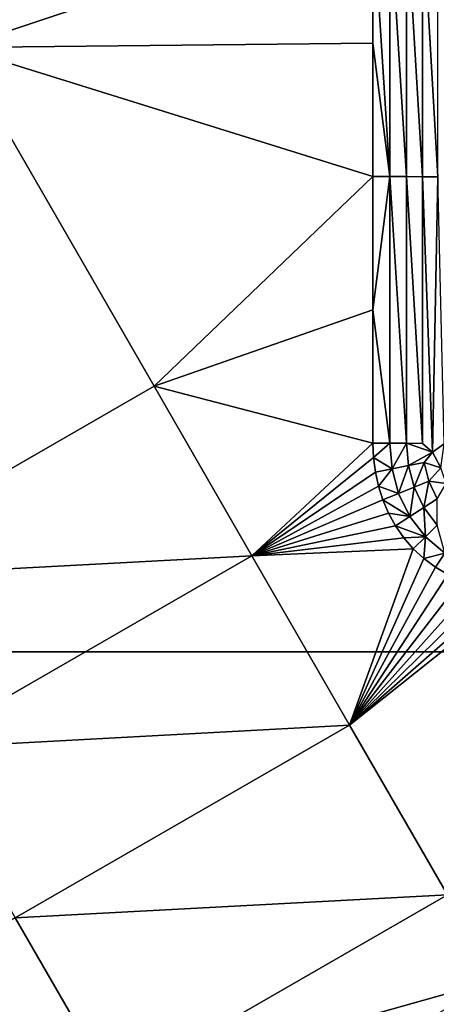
# Model space of a CAD drawing. Header units: inches. Extents: x -23.7 to 23.7, y -7.1 to 20.5.
# Tile 37 of 71: x -2.8 to -1.8, y 2.5 to 4.8. Entities that reach past the tile are written whole.
import ezdxf

# ---------------------------------------------------------------- set-up
doc = ezdxf.new("R2010")
doc.units = ezdxf.units.IN
doc.layers.get('0').update_dxf_attribs({"true_color": 0xc2ced6})

msp = doc.modelspace()

# ---------------------------------------------------------------- linework, layer by layer
for points in [[(-1.7915, 6.6625), (-1.7915, 3.3084), (-5.3744, 3.3084), (-1.7915, 6.6625)], [(-2.3761, 5.5174), (-2.9165, 4.6898), (-1.969, 5.0049), (-2.3761, 5.5174)], [(-1.969, 5.0049), (-2.9165, 4.6898), (-1.969, 4.7), (-1.969, 5.0049)], [(-1.9303, 4.395), (-1.9303, 5.0049), (-1.969, 5.0049), (-1.9303, 4.395)], [(-1.9303, 4.395), (-1.969, 5.0049), (-1.969, 4.7), (-1.9303, 4.395)], [(-1.9303, 5.0049), (-1.9303, 4.395), (-1.8922, 4.3949), (-1.9303, 5.0049)], [(-1.8922, 4.3949), (-1.8922, 5.0047), (-1.9303, 5.0049), (-1.8922, 4.3949)], [(-1.8922, 5.0047), (-1.8922, 4.3949), (-1.8554, 4.3946), (-1.8922, 5.0047)], [(-1.8554, 4.3946), (-1.8555, 5.0044), (-1.8922, 5.0047), (-1.8554, 4.3946)], [(-1.8554, 4.3946), (-1.8209, 4.3941), (-1.8555, 5.0044), (-1.8554, 4.3946)], [(-1.8555, 5.0044), (-1.8209, 4.3941), (-1.821, 5.0039), (-1.8555, 5.0044)], [(-3.2338, 3.4749), (-2.4697, 3.9154), (-2.9165, 4.6898), (-3.2338, 3.4749)], [(-2.9165, 4.6898), (-1.969, 4.395), (-1.969, 4.7), (-2.9165, 4.6898)], [(-2.4697, 3.9154), (-1.969, 4.395), (-2.9165, 4.6898), (-2.4697, 3.9154)], [(-1.969, 4.7), (-1.969, 4.395), (-1.9303, 4.395), (-1.969, 4.7)], [(-1.969, 4.0901), (-1.969, 4.395), (-2.4697, 3.9154), (-1.969, 4.0901)], [(-1.9303, 4.395), (-1.969, 4.0901), (-1.9302, 3.7853), (-1.9303, 4.395)], [(-1.969, 4.0901), (-1.9303, 4.395), (-1.969, 4.395), (-1.969, 4.0901)], [(-1.9303, 4.395), (-1.8921, 3.7851), (-1.8922, 4.3949), (-1.9303, 4.395)], [(-1.9303, 4.395), (-1.9302, 3.7853), (-1.8921, 3.7851), (-1.9303, 4.395)], [(-1.8922, 4.3949), (-1.8554, 3.7849), (-1.8554, 4.3946), (-1.8922, 4.3949)], [(-1.8554, 3.7849), (-1.8922, 4.3949), (-1.8921, 3.7851), (-1.8554, 3.7849)], [(-1.8554, 4.3946), (-1.8554, 3.7849), (-1.8327, 3.7647), (-1.8554, 4.3946)], [(-1.8327, 3.7647), (-1.8209, 4.3941), (-1.8554, 4.3946), (-1.8327, 3.7647)], [(-1.8063, 3.7842), (-1.8209, 4.3941), (-1.8327, 3.7647), (-1.8063, 3.7842)], [(-1.969, 4.0901), (-2.4697, 3.9154), (-1.969, 3.7853), (-1.969, 4.0901)], [(-1.9302, 3.7853), (-1.969, 4.0901), (-1.969, 3.7853), (-1.9302, 3.7853)], [(-2.2462, 3.528), (-2.4697, 3.9154), (-3.2338, 3.4749), (-2.2462, 3.528)], [(-1.969, 3.7853), (-2.4697, 3.9154), (-2.2462, 3.528), (-1.969, 3.7853)], [(-1.9676, 3.7522), (-1.969, 3.7853), (-2.2462, 3.528), (-1.9676, 3.7522)], [(-1.9302, 3.7853), (-1.969, 3.7853), (-1.9676, 3.7522), (-1.9302, 3.7853)], [(-1.9302, 3.7853), (-1.9676, 3.7522), (-1.9254, 3.7269), (-1.9302, 3.7853)], [(-1.8921, 3.7851), (-1.9302, 3.7853), (-1.9254, 3.7269), (-1.8921, 3.7851)], [(-1.9254, 3.7269), (-1.8879, 3.7341), (-1.8921, 3.7851), (-1.9254, 3.7269)], [(-1.8879, 3.7341), (-1.8327, 3.7647), (-1.8921, 3.7851), (-1.8879, 3.7341)], [(-1.8921, 3.7851), (-1.8327, 3.7647), (-1.8554, 3.7849), (-1.8921, 3.7851)], [(-1.8141, 3.7288), (-1.8063, 3.7842), (-1.8327, 3.7647), (-1.8141, 3.7288)], [(-1.8879, 3.7341), (-1.8518, 3.7409), (-1.8327, 3.7647), (-1.8879, 3.7341)], [(-1.8327, 3.7647), (-1.8518, 3.7409), (-1.8141, 3.7288), (-1.8327, 3.7647)], [(-1.9676, 3.7522), (-2.2462, 3.528), (-1.9634, 3.7194), (-1.9676, 3.7522)], [(-1.9254, 3.7269), (-1.9676, 3.7522), (-1.9634, 3.7194), (-1.9254, 3.7269)], [(-1.8518, 3.7409), (-1.8879, 3.7341), (-1.875, 3.6846), (-1.8518, 3.7409)], [(-1.875, 3.6846), (-1.8409, 3.6982), (-1.8518, 3.7409), (-1.875, 3.6846)], [(-1.8518, 3.7409), (-1.8409, 3.6982), (-1.8141, 3.7288), (-1.8518, 3.7409)], [(-1.9634, 3.7194), (-2.2462, 3.528), (-1.9563, 3.6871), (-1.9634, 3.7194)], [(-1.9254, 3.7269), (-1.9634, 3.7194), (-1.9563, 3.6871), (-1.9254, 3.7269)], [(-1.9254, 3.7269), (-1.9563, 3.6871), (-1.9103, 3.6703), (-1.9254, 3.7269)], [(-1.8879, 3.7341), (-1.9254, 3.7269), (-1.9103, 3.6703), (-1.8879, 3.7341)], [(-1.9103, 3.6703), (-1.875, 3.6846), (-1.8879, 3.7341), (-1.9103, 3.6703)], [(-1.8141, 3.7288), (-1.8409, 3.6982), (-1.8019, 3.6934), (-1.8141, 3.7288)], [(-1.8409, 3.6982), (-1.875, 3.6846), (-1.853, 3.6385), (-1.8409, 3.6982)], [(-1.853, 3.6385), (-1.8223, 3.6584), (-1.8409, 3.6982), (-1.853, 3.6385)], [(-1.8409, 3.6982), (-1.8223, 3.6584), (-1.8019, 3.6934), (-1.8409, 3.6982)], [(-1.9563, 3.6871), (-2.2462, 3.528), (-1.9462, 3.6556), (-1.9563, 3.6871)], [(-1.9103, 3.6703), (-1.9563, 3.6871), (-1.9462, 3.6556), (-1.9103, 3.6703)], [(-1.8849, 3.6177), (-1.9103, 3.6703), (-1.9462, 3.6556), (-1.8849, 3.6177)], [(-1.875, 3.6846), (-1.9103, 3.6703), (-1.8849, 3.6177), (-1.875, 3.6846)], [(-1.8849, 3.6177), (-1.853, 3.6385), (-1.875, 3.6846), (-1.8849, 3.6177)], [(-1.9462, 3.6556), (-2.2462, 3.528), (-1.9332, 3.6252), (-1.9462, 3.6556)], [(-1.9462, 3.6556), (-1.9332, 3.6252), (-1.8849, 3.6177), (-1.9462, 3.6556)], [(-1.8223, 3.6584), (-1.853, 3.6385), (-1.822, 3.5979), (-1.8223, 3.6584)], [(-1.9172, 3.5963), (-1.9332, 3.6252), (-2.2462, 3.528), (-1.9172, 3.5963)], [(-1.8849, 3.6177), (-1.9332, 3.6252), (-1.9172, 3.5963), (-1.8849, 3.6177)], [(-1.853, 3.6385), (-1.8849, 3.6177), (-1.8491, 3.5713), (-1.853, 3.6385)], [(-1.8491, 3.5713), (-1.822, 3.5979), (-1.853, 3.6385), (-1.8491, 3.5713)], [(-1.8491, 3.5713), (-1.8849, 3.6177), (-1.9172, 3.5963), (-1.8491, 3.5713)], [(-1.9172, 3.5963), (-2.2462, 3.528), (-1.8983, 3.5691), (-1.9172, 3.5963)], [(-1.9172, 3.5963), (-1.8983, 3.5691), (-1.8491, 3.5713), (-1.9172, 3.5963)], [(-1.822, 3.5979), (-1.8491, 3.5713), (-1.8043, 3.5337), (-1.822, 3.5979)], [(-1.8767, 3.5441), (-1.8983, 3.5691), (-2.2462, 3.528), (-1.8767, 3.5441)], [(-1.8491, 3.5713), (-1.8983, 3.5691), (-1.8767, 3.5441), (-1.8491, 3.5713)], [(-1.8491, 3.5713), (-1.8767, 3.5441), (-1.8524, 3.5216), (-1.8491, 3.5713)], [(-1.8043, 3.5337), (-1.8491, 3.5713), (-1.8524, 3.5216), (-1.8043, 3.5337)], [(-1.8767, 3.5441), (-2.2462, 3.528), (-2.0226, 3.1404), (-1.8767, 3.5441)], [(-1.8767, 3.5441), (-2.0226, 3.1404), (-1.8524, 3.5216), (-1.8767, 3.5441)], [(-3.2338, 3.4749), (-3.0104, 3.0874), (-2.2462, 3.528), (-3.2338, 3.4749)], [(-2.0226, 3.1404), (-2.2462, 3.528), (-3.0104, 3.0874), (-2.0226, 3.1404)], [(-2.0226, 3.1404), (-1.8259, 3.5017), (-1.8524, 3.5216), (-2.0226, 3.1404)], [(-1.8259, 3.5017), (-1.8043, 3.5337), (-1.8524, 3.5216), (-1.8259, 3.5017)], [(-1.8043, 3.5337), (-1.8259, 3.5017), (-1.7975, 3.4848), (-1.8043, 3.5337)], [(-2.0226, 3.1404), (-1.7975, 3.4848), (-1.8259, 3.5017), (-2.0226, 3.1404)], [(-2.0226, 3.1404), (-1.7673, 3.471), (-1.7975, 3.4848), (-2.0226, 3.1404)], [(-1.736, 3.4603), (-1.7673, 3.471), (-2.0226, 3.1404), (-1.736, 3.4603)], [(-2.0226, 3.1404), (-1.7037, 3.4527), (-1.736, 3.4603), (-2.0226, 3.1404)], [(-2.0226, 3.1404), (-1.6708, 3.4482), (-1.7037, 3.4527), (-2.0226, 3.1404)], [(-2.0226, 3.1404), (-1.6376, 3.4467), (-1.6708, 3.4482), (-2.0226, 3.1404)], [(-2.0226, 3.1404), (-1.7989, 2.7526), (-1.6376, 3.4467), (-2.0226, 3.1404)], [(-1.573, 1.0511), (-5.3744, 3.3084), (-1.7915, 3.3084), (-1.573, 1.0511)], [(-3.0104, 3.0874), (-2.7869, 2.6997), (-2.0226, 3.1404), (-3.0104, 3.0874)], [(-1.7989, 2.7526), (-2.0226, 3.1404), (-2.7869, 2.6997), (-1.7989, 2.7526)], [(-2.7869, 2.6997), (-2.5633, 2.3118), (-1.7989, 2.7526), (-2.7869, 2.6997)], [(-1.687, 2.5586), (-1.7989, 2.7526), (-2.5633, 2.3118), (-1.687, 2.5586)], [(-2.5633, 2.3118), (-2.7869, 2.6997), (-3.5512, 2.2595), (-2.5633, 2.3118)], [(-2.5633, 2.3118), (-2.4514, 2.1177), (-1.687, 2.5586), (-2.5633, 2.3118)]]:
    msp.add_lwpolyline(points)

doc.saveas('drawing.dxf')
